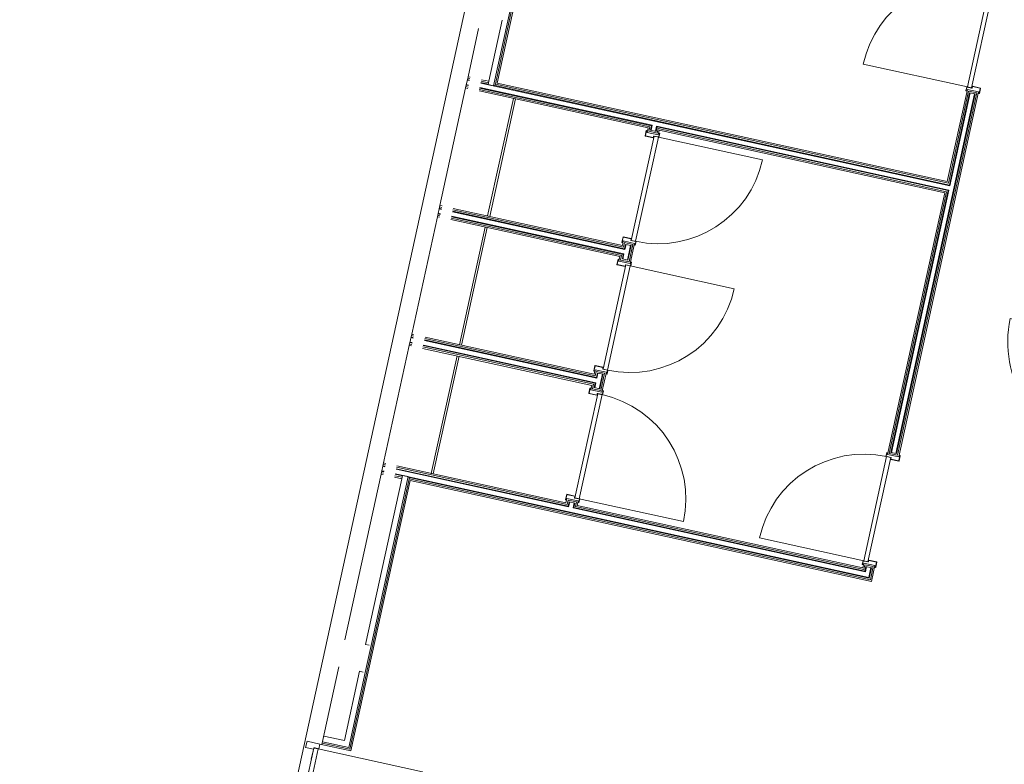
# Model space of a CAD drawing. Header units: metres. Extents: x 233012 to 233264, y 553571 to 554014.
# Tile 191 of 256: x 233182.64 to 233191.23, y 553829.54 to 553836.03. Entities that reach past the tile are written whole.
import ezdxf

# ---------------------------------------------------------------- set-up
doc = ezdxf.new("R2010")
doc.units = ezdxf.units.M
doc.linetypes.add('Dash', pattern=[0.00635, 0.003175, -0.003175])
for name, color, linetype, lineweight in [('A-NL20_wanden', 252, 'Continuous', 5), ('A-NL22_binnenwanden', 252, 'Continuous', 5), ('A-NL30_deursparing', 252, 'Continuous', 5), ('A-NL30_deurstijl', 252, 'Continuous', 5)]:
    doc.layers.add(name, color=color, linetype=linetype, lineweight=lineweight)

# ---------------------------------------------------------------- blocks, each defined once
blk = doc.blocks.new('NLRS_32_DO_WB_staal KMS1_krepel_mie - merk S_01 d100 _gen_bxh930x2315-6065587-01_Situatie')
at = {"layer": 'A-NL30_deursparing'}
for p, q in [((-0.4474, 0.055), (-0.4474, 0.985)), ((-0.4824, 0.05), (-0.4824, 0.058)), ((-0.4804, 0.05), (-0.4824, 0.05)), ((-0.4804, 0.06), (-0.4494, 0.06)), ((-0.4804, 0.056), (-0.4804, 0.05)), ((-0.4514, 0.058), (-0.4784, 0.058)), ((-0.4494, 0.017), (-0.4494, 0.056)), ((-0.4494, 0.017), (-0.4494, 0.05)), ((-0.4474, 0.058), (-0.4474, 0.017)), ((-0.4474, 0.017), (-0.4474, 0.055)), ((-0.4474, 0.055), (0.4826, 0.055)), ((0.4826, 0.017), (-0.4474, 0.017)), ((-0.4454, 0.015), (-0.4344, 0.015)), ((-0.4454, 0.015), (-0.4344, 0.015)), ((-0.4364, 0.013), (-0.4454, 0.013)), ((-0.4364, 0.013), (-0.4454, 0.013)), ((-0.4344, -0.056), (-0.4344, 0.011)), ((-0.4344, -0.056), (-0.4344, 0.011)), ((-0.4324, 0.013), (-0.4324, -0.058)), ((0.4676, -0.058), (0.4676, 0.013)), ((0.4696, 0.015), (0.4806, 0.015)), ((0.4696, 0.015), (0.4806, 0.015)), ((0.4696, 0.011), (0.4696, -0.056)), ((0.4696, 0.011), (0.4696, -0.056)), ((0.4806, 0.013), (0.4716, 0.013)), ((0.4806, 0.013), (0.4716, 0.013)), ((0.4826, 0.017), (0.4826, 0.058)), ((0.4826, 0.055), (0.4826, 0.017)), ((0.4846, 0.06), (0.5156, 0.06)), ((0.4846, 0.056), (0.4846, 0.017)), ((0.4846, 0.05), (0.4846, 0.017)), ((0.5136, 0.058), (0.4866, 0.058)), ((0.5156, 0.05), (0.5156, 0.056)), ((0.5176, 0.05), (0.5156, 0.05)), ((0.5176, 0.058), (0.5176, 0.05)), ((-0.4824, -0.058), (-0.4824, -0.05)), ((-0.4824, -0.05), (-0.4804, -0.05)), ((-0.4824, -0.058), (-0.4824, -0.05)), ((-0.4804, -0.05), (-0.4804, -0.056)), ((-0.4804, -0.05), (-0.4804, -0.056)), ((-0.4344, -0.06), (-0.4804, -0.06)), ((-0.4344, -0.06), (-0.4804, -0.06)), ((-0.4784, -0.058), (-0.4364, -0.058)), ((-0.4784, -0.058), (-0.4364, -0.058)), ((0.5156, -0.06), (0.4696, -0.06)), ((0.5156, -0.06), (0.4696, -0.06)), ((0.4716, -0.058), (0.5136, -0.058)), ((0.4716, -0.058), (0.5136, -0.058)), ((0.5156, -0.056), (0.5156, -0.05)), ((0.5156, -0.056), (0.5156, -0.05)), ((0.5156, -0.05), (0.5176, -0.05)), ((0.5176, -0.05), (0.5176, -0.058)), ((0.5176, -0.05), (0.5176, -0.058))]:
    blk.add_line(p, q, dxfattribs=at)
at = {"layer": 'A-NL30_deursparing', "flags": 128}
for points in [[(-0.4824, 0.058), (-0.4823, 0.0584), (-0.4822, 0.0589), (-0.482, 0.0592), (-0.4816, 0.0596), (-0.4813, 0.0598), (-0.4808, 0.0599), (-0.4804, 0.06)], [(-0.4784, 0.058), (-0.4788, 0.0579), (-0.4793, 0.0578), (-0.4796, 0.0576), (-0.48, 0.0572), (-0.4802, 0.0569), (-0.4803, 0.0564), (-0.4804, 0.056)], [(-0.4514, 0.058), (-0.451, 0.0579), (-0.4505, 0.0578), (-0.4502, 0.0576), (-0.4498, 0.0572), (-0.4496, 0.0569), (-0.4494, 0.0564), (-0.4494, 0.056)], [(-0.4494, 0.06), (-0.4489, 0.0599), (-0.4485, 0.0598), (-0.4481, 0.0596), (-0.4478, 0.0593), (-0.4476, 0.0589), (-0.4474, 0.0585), (-0.4474, 0.058)], [(-0.4454, 0.013), (-0.4463, 0.0131), (-0.4471, 0.0134), (-0.4479, 0.0139), (-0.4485, 0.0145), (-0.449, 0.0153), (-0.4493, 0.0161), (-0.4494, 0.017)], [(-0.4474, 0.017), (-0.4473, 0.0166), (-0.4472, 0.0161), (-0.447, 0.0158), (-0.4466, 0.0154), (-0.4463, 0.0152), (-0.4458, 0.0151), (-0.4454, 0.015)], [(-0.4344, 0.011), (-0.4344, 0.0114), (-0.4346, 0.0119), (-0.4348, 0.0122), (-0.4352, 0.0126), (-0.4355, 0.0128), (-0.436, 0.0129), (-0.4364, 0.013)], [(-0.4344, 0.015), (-0.434, 0.0149), (-0.4335, 0.0148), (-0.4332, 0.0146), (-0.4328, 0.0142), (-0.4326, 0.0139), (-0.4324, 0.0134), (-0.4324, 0.013)], [(0.4676, 0.013), (0.4677, 0.0134), (0.4678, 0.0139), (0.468, 0.0142), (0.4684, 0.0146), (0.4687, 0.0148), (0.4692, 0.0149), (0.4696, 0.015)], [(0.4716, 0.013), (0.4712, 0.0129), (0.4707, 0.0128), (0.4704, 0.0126), (0.47, 0.0122), (0.4698, 0.0119), (0.4697, 0.0114), (0.4696, 0.011)], [(0.4806, 0.015), (0.481, 0.0151), (0.4815, 0.0152), (0.4818, 0.0154), (0.4822, 0.0158), (0.4824, 0.0161), (0.4826, 0.0166), (0.4826, 0.017)], [(0.4846, 0.017), (0.4845, 0.0161), (0.4842, 0.0153), (0.4837, 0.0145), (0.4831, 0.0139), (0.4823, 0.0134), (0.4815, 0.0131), (0.4806, 0.013)], [(0.4826, 0.058), (0.4827, 0.0585), (0.4828, 0.0589), (0.483, 0.0593), (0.4834, 0.0596), (0.4837, 0.0598), (0.4842, 0.0599), (0.4846, 0.06)], [(0.4846, 0.056), (0.4847, 0.0564), (0.4848, 0.0569), (0.485, 0.0572), (0.4854, 0.0576), (0.4857, 0.0578), (0.4862, 0.0579), (0.4866, 0.058)], [(0.5156, 0.056), (0.5156, 0.0564), (0.5154, 0.0569), (0.5152, 0.0572), (0.5148, 0.0576), (0.5145, 0.0578), (0.514, 0.0579), (0.5136, 0.058)], [(0.5156, 0.06), (0.516, 0.0599), (0.5165, 0.0598), (0.5168, 0.0596), (0.5172, 0.0592), (0.5174, 0.0589), (0.5176, 0.0584), (0.5176, 0.058)], [(-0.4804, -0.06), (-0.4808, -0.0599), (-0.4813, -0.0598), (-0.4816, -0.0596), (-0.482, -0.0592), (-0.4822, -0.0589), (-0.4823, -0.0584), (-0.4824, -0.058)], [(-0.4804, -0.056), (-0.4803, -0.0564), (-0.4802, -0.0569), (-0.48, -0.0572), (-0.4796, -0.0576), (-0.4793, -0.0578), (-0.4788, -0.0579), (-0.4784, -0.058)], [(-0.4364, -0.058), (-0.436, -0.0579), (-0.4355, -0.0578), (-0.4352, -0.0576), (-0.4348, -0.0572), (-0.4346, -0.0569), (-0.4344, -0.0564), (-0.4344, -0.056)], [(-0.4324, -0.058), (-0.4324, -0.0584), (-0.4326, -0.0589), (-0.4328, -0.0592), (-0.4332, -0.0596), (-0.4335, -0.0598), (-0.434, -0.0599), (-0.4344, -0.06)], [(0.4696, -0.06), (0.4692, -0.0599), (0.4687, -0.0598), (0.4684, -0.0596), (0.468, -0.0592), (0.4678, -0.0589), (0.4677, -0.0584), (0.4676, -0.058)], [(0.4696, -0.056), (0.4697, -0.0564), (0.4698, -0.0569), (0.47, -0.0572), (0.4704, -0.0576), (0.4707, -0.0578), (0.4712, -0.0579), (0.4716, -0.058)], [(0.5136, -0.058), (0.514, -0.0579), (0.5145, -0.0578), (0.5148, -0.0576), (0.5152, -0.0572), (0.5154, -0.0569), (0.5156, -0.0564), (0.5156, -0.056)], [(0.5176, -0.058), (0.5176, -0.0584), (0.5174, -0.0589), (0.5172, -0.0592), (0.5168, -0.0596), (0.5165, -0.0598), (0.516, -0.0599), (0.5156, -0.06)]]:
    blk.add_lwpolyline(points, dxfattribs=at)
at = {"layer": 'A-NL30_deursparing'}
blk.add_arc((-0.4474, 0.055), 0.93, 0, 90, dxfattribs=at)
for centre, major_axis, start_param, end_param in [((-0.4454, 0.017), (-0.00153, 0.0037), 1.178098, 2.748894), ((-0.4454, 0.017), (0.0007, 0.00187), 1.930211, 3.501008), ((-0.4364, 0.011), (-0.00063, 0.0019), 4.390638, 5.961435), ((-0.4344, 0.013), (0.00173, 0.001), 5.757361, 7.328157), ((0.4696, 0.013), (0.00052, 0.00193), 0.264037, 1.834833), ((0.4716, 0.011), (-0.00166, 0.00112), 5.307534, 6.87833), ((0.4806, 0.017), (0.0019, 0.00063), 4.390638, 5.961435), ((0.4806, 0.017), (-0.00179, 0.00358), 2.677944, 4.248741), ((-0.4804, -0.058), (0.00191, 0.00058), 2.847591, 4.418388), ((-0.4784, -0.056), (0.00012, 0.002), 1.632974, 3.20377), ((-0.4364, -0.056), (0.00168, 0.00108), 4.140304, 5.449301), ((-0.4344, -0.058), (0.00168, 0.00108), 4.140305, 5.711101), ((0.4696, -0.058), (0.00162, 0.00117), 2.517069, 4.087865), ((0.4716, -0.056), (-0.00087, 0.0018), 1.379946, 2.688943), ((0.5136, -0.056), (-0.00067, 0.00188), 2.798727, 4.369524), ((0.5156, -0.058), (0.00077, 0.00185), 3.534292, 5.105088)]:
    blk.add_ellipse(centre, major_axis=major_axis, ratio=1, start_param=start_param, end_param=end_param, dxfattribs=at)
blk = doc.blocks.new('NLRS_32_DO_WB_staal KMS1_krepel_mie - merk S_01 d100 _gen_bxh930x2315-V554-01_Situatie')
at = {"layer": 'A-NL30_deursparing'}
for p, q in [((-0.4474, 0.055), (-0.4474, 0.985)), ((-0.4824, 0.05), (-0.4824, 0.058)), ((-0.4804, 0.05), (-0.4824, 0.05)), ((-0.4804, 0.06), (-0.4494, 0.06)), ((-0.4804, 0.056), (-0.4804, 0.05)), ((-0.4514, 0.058), (-0.4784, 0.058)), ((-0.4494, 0.017), (-0.4494, 0.056)), ((-0.4474, 0.058), (-0.4474, 0.017)), ((-0.4474, 0.017), (-0.4474, 0.055)), ((-0.4474, 0.055), (0.4826, 0.055)), ((0.4826, 0.017), (-0.4474, 0.017)), ((-0.4454, 0.015), (-0.4344, 0.015)), ((-0.4364, 0.013), (-0.4454, 0.013)), ((-0.4344, -0.056), (-0.4344, 0.011)), ((-0.4324, 0.013), (-0.4324, -0.058)), ((0.4676, -0.058), (0.4676, 0.013)), ((0.4696, 0.015), (0.4806, 0.015)), ((0.4696, 0.011), (0.4696, -0.056)), ((0.4806, 0.013), (0.4716, 0.013)), ((0.4826, 0.017), (0.4826, 0.058)), ((0.4826, 0.055), (0.4826, 0.017)), ((0.4846, 0.06), (0.5156, 0.06)), ((0.4846, 0.056), (0.4846, 0.017)), ((0.5136, 0.058), (0.4866, 0.058)), ((0.5156, 0.05), (0.5156, 0.056)), ((0.5176, 0.05), (0.5156, 0.05)), ((0.5176, 0.058), (0.5176, 0.05)), ((-0.4824, -0.05), (-0.4804, -0.05)), ((-0.4824, -0.058), (-0.4824, -0.05)), ((-0.4804, -0.05), (-0.4804, -0.056)), ((-0.4344, -0.06), (-0.4804, -0.06)), ((-0.4784, -0.058), (-0.4364, -0.058)), ((0.5156, -0.06), (0.4696, -0.06)), ((0.4716, -0.058), (0.5136, -0.058)), ((0.5156, -0.056), (0.5156, -0.05)), ((0.5156, -0.05), (0.5176, -0.05)), ((0.5176, -0.05), (0.5176, -0.058))]:
    blk.add_line(p, q, dxfattribs=at)
at = {"layer": 'A-NL30_deursparing', "flags": 128}
for points in [[(-0.4824, 0.058), (-0.4823, 0.0584), (-0.4822, 0.0589), (-0.482, 0.0592), (-0.4816, 0.0596), (-0.4813, 0.0598), (-0.4808, 0.0599), (-0.4804, 0.06)], [(-0.4784, 0.058), (-0.4788, 0.0579), (-0.4793, 0.0578), (-0.4796, 0.0576), (-0.48, 0.0572), (-0.4802, 0.0569), (-0.4803, 0.0564), (-0.4804, 0.056)], [(-0.4514, 0.058), (-0.451, 0.0579), (-0.4505, 0.0578), (-0.4502, 0.0576), (-0.4498, 0.0572), (-0.4496, 0.0569), (-0.4494, 0.0564), (-0.4494, 0.056)], [(-0.4494, 0.06), (-0.4489, 0.0599), (-0.4485, 0.0598), (-0.4481, 0.0596), (-0.4478, 0.0593), (-0.4476, 0.0589), (-0.4474, 0.0585), (-0.4474, 0.058)], [(-0.4454, 0.013), (-0.4463, 0.0131), (-0.4471, 0.0134), (-0.4479, 0.0139), (-0.4485, 0.0145), (-0.449, 0.0153), (-0.4493, 0.0161), (-0.4494, 0.017)], [(-0.4474, 0.017), (-0.4473, 0.0166), (-0.4472, 0.0161), (-0.447, 0.0158), (-0.4466, 0.0154), (-0.4463, 0.0152), (-0.4458, 0.0151), (-0.4454, 0.015)], [(-0.4344, 0.011), (-0.4344, 0.0114), (-0.4346, 0.0119), (-0.4348, 0.0122), (-0.4352, 0.0126), (-0.4355, 0.0128), (-0.436, 0.0129), (-0.4364, 0.013)], [(-0.4344, 0.015), (-0.434, 0.0149), (-0.4335, 0.0148), (-0.4332, 0.0146), (-0.4328, 0.0142), (-0.4326, 0.0139), (-0.4324, 0.0134), (-0.4324, 0.013)], [(0.4676, 0.013), (0.4677, 0.0134), (0.4678, 0.0139), (0.468, 0.0142), (0.4684, 0.0146), (0.4687, 0.0148), (0.4692, 0.0149), (0.4696, 0.015)], [(0.4716, 0.013), (0.4712, 0.0129), (0.4707, 0.0128), (0.4704, 0.0126), (0.47, 0.0122), (0.4698, 0.0119), (0.4697, 0.0114), (0.4696, 0.011)], [(0.4806, 0.015), (0.481, 0.0151), (0.4815, 0.0152), (0.4818, 0.0154), (0.4822, 0.0158), (0.4824, 0.0161), (0.4826, 0.0166), (0.4826, 0.017)], [(0.4846, 0.017), (0.4845, 0.0161), (0.4842, 0.0153), (0.4837, 0.0145), (0.4831, 0.0139), (0.4823, 0.0134), (0.4815, 0.0131), (0.4806, 0.013)], [(0.4826, 0.058), (0.4827, 0.0585), (0.4828, 0.0589), (0.483, 0.0593), (0.4834, 0.0596), (0.4837, 0.0598), (0.4842, 0.0599), (0.4846, 0.06)], [(0.4846, 0.056), (0.4847, 0.0564), (0.4848, 0.0569), (0.485, 0.0572), (0.4854, 0.0576), (0.4857, 0.0578), (0.4862, 0.0579), (0.4866, 0.058)], [(0.5156, 0.056), (0.5156, 0.0564), (0.5154, 0.0569), (0.5152, 0.0572), (0.5148, 0.0576), (0.5145, 0.0578), (0.514, 0.0579), (0.5136, 0.058)], [(0.5156, 0.06), (0.516, 0.0599), (0.5165, 0.0598), (0.5168, 0.0596), (0.5172, 0.0592), (0.5174, 0.0589), (0.5176, 0.0584), (0.5176, 0.058)], [(-0.4804, -0.06), (-0.4808, -0.0599), (-0.4813, -0.0598), (-0.4816, -0.0596), (-0.482, -0.0592), (-0.4822, -0.0589), (-0.4823, -0.0584), (-0.4824, -0.058)], [(-0.4804, -0.056), (-0.4803, -0.0564), (-0.4802, -0.0569), (-0.48, -0.0572), (-0.4796, -0.0576), (-0.4793, -0.0578), (-0.4788, -0.0579), (-0.4784, -0.058)], [(-0.4364, -0.058), (-0.436, -0.0579), (-0.4355, -0.0578), (-0.4352, -0.0576), (-0.4348, -0.0572), (-0.4346, -0.0569), (-0.4344, -0.0564), (-0.4344, -0.056)], [(-0.4324, -0.058), (-0.4324, -0.0584), (-0.4326, -0.0589), (-0.4328, -0.0592), (-0.4332, -0.0596), (-0.4335, -0.0598), (-0.434, -0.0599), (-0.4344, -0.06)], [(0.4696, -0.06), (0.4692, -0.0599), (0.4687, -0.0598), (0.4684, -0.0596), (0.468, -0.0592), (0.4678, -0.0589), (0.4677, -0.0584), (0.4676, -0.058)], [(0.4696, -0.056), (0.4697, -0.0564), (0.4698, -0.0569), (0.47, -0.0572), (0.4704, -0.0576), (0.4707, -0.0578), (0.4712, -0.0579), (0.4716, -0.058)], [(0.5136, -0.058), (0.514, -0.0579), (0.5145, -0.0578), (0.5148, -0.0576), (0.5152, -0.0572), (0.5154, -0.0569), (0.5156, -0.0564), (0.5156, -0.056)], [(0.5176, -0.058), (0.5176, -0.0584), (0.5174, -0.0589), (0.5172, -0.0592), (0.5168, -0.0596), (0.5165, -0.0598), (0.516, -0.0599), (0.5156, -0.06)]]:
    blk.add_lwpolyline(points, dxfattribs=at)
at = {"layer": 'A-NL30_deursparing'}
blk.add_arc((-0.4474, 0.055), 0.93, 0, 90, dxfattribs=at)
blk = doc.blocks.new('NLRS_32_DO_WB_staal KMS1_krepel_mie - merk S_01 d100 _gen_bxh930x2315-6065583-01_Situatie')
at = {"layer": 'A-NL30_deursparing'}
for p, q in [((-0.4824, 0.05), (-0.4824, 0.058)), ((-0.4804, 0.05), (-0.4824, 0.05)), ((-0.4804, 0.06), (-0.4344, 0.06)), ((-0.4804, 0.056), (-0.4804, 0.05)), ((-0.4364, 0.058), (-0.4784, 0.058)), ((-0.4344, -0.011), (-0.4344, 0.056)), ((-0.4344, -0.011), (-0.4344, 0.05)), ((-0.4324, 0.058), (-0.4324, -0.013)), ((0.4676, -0.013), (0.4676, 0.058)), ((0.4696, 0.06), (0.5156, 0.06)), ((0.4696, 0.056), (0.4696, -0.011)), ((0.4696, 0.05), (0.4696, -0.011)), ((0.5136, 0.058), (0.4716, 0.058)), ((0.5156, 0.05), (0.5156, 0.056)), ((0.5176, 0.05), (0.5156, 0.05)), ((0.5176, 0.058), (0.5176, 0.05)), ((-0.4824, -0.058), (-0.4824, -0.05)), ((-0.4824, -0.05), (-0.4804, -0.05)), ((-0.4804, -0.05), (-0.4804, -0.056)), ((-0.4494, -0.06), (-0.4804, -0.06)), ((-0.4784, -0.058), (-0.4514, -0.058)), ((-0.4494, -0.05), (-0.4494, -0.017)), ((-0.4494, -0.056), (-0.4494, -0.017)), ((0.4826, -0.017), (-0.4474, -0.017)), ((-0.4474, -0.017), (-0.4474, -0.055)), ((-0.4474, -0.017), (-0.4474, -0.058)), ((-0.4474, -0.055), (-0.4474, -0.985)), ((-0.4474, -0.055), (0.4826, -0.055)), ((-0.4454, -0.013), (-0.4364, -0.013)), ((-0.4454, -0.013), (-0.4364, -0.013)), ((-0.4344, -0.015), (-0.4454, -0.015)), ((-0.4344, -0.015), (-0.4454, -0.015)), ((0.4806, -0.015), (0.4696, -0.015)), ((0.4806, -0.015), (0.4696, -0.015)), ((0.4716, -0.013), (0.4806, -0.013)), ((0.4716, -0.013), (0.4806, -0.013)), ((0.4826, -0.055), (0.4826, -0.017)), ((0.4826, -0.058), (0.4826, -0.017)), ((0.4846, -0.017), (0.4846, -0.05)), ((0.4846, -0.017), (0.4846, -0.056)), ((0.5156, -0.06), (0.4846, -0.06)), ((0.4866, -0.058), (0.5136, -0.058)), ((0.5156, -0.05), (0.5176, -0.05)), ((0.5156, -0.056), (0.5156, -0.05)), ((0.5176, -0.05), (0.5176, -0.058))]:
    blk.add_line(p, q, dxfattribs=at)
at = {"layer": 'A-NL30_deursparing', "flags": 128}
for points in [[(-0.4824, 0.058), (-0.4823, 0.0584), (-0.4822, 0.0589), (-0.482, 0.0592), (-0.4816, 0.0596), (-0.4813, 0.0598), (-0.4808, 0.0599), (-0.4804, 0.06)], [(-0.4784, 0.058), (-0.4788, 0.0579), (-0.4793, 0.0578), (-0.4796, 0.0576), (-0.48, 0.0572), (-0.4802, 0.0569), (-0.4803, 0.0564), (-0.4804, 0.056)], [(-0.4344, 0.056), (-0.4344, 0.0564), (-0.4346, 0.0569), (-0.4348, 0.0572), (-0.4352, 0.0576), (-0.4355, 0.0578), (-0.436, 0.0579), (-0.4364, 0.058)], [(-0.4344, 0.06), (-0.434, 0.0599), (-0.4335, 0.0598), (-0.4332, 0.0596), (-0.4328, 0.0592), (-0.4326, 0.0589), (-0.4324, 0.0584), (-0.4324, 0.058)], [(0.4676, 0.058), (0.4677, 0.0584), (0.4678, 0.0589), (0.468, 0.0592), (0.4684, 0.0596), (0.4687, 0.0598), (0.4692, 0.0599), (0.4696, 0.06)], [(0.4716, 0.058), (0.4712, 0.0579), (0.4707, 0.0578), (0.4704, 0.0576), (0.47, 0.0572), (0.4698, 0.0569), (0.4697, 0.0564), (0.4696, 0.056)], [(0.5156, 0.056), (0.5156, 0.0564), (0.5154, 0.0569), (0.5152, 0.0572), (0.5148, 0.0576), (0.5145, 0.0578), (0.514, 0.0579), (0.5136, 0.058)], [(0.5156, 0.06), (0.516, 0.0599), (0.5165, 0.0598), (0.5168, 0.0596), (0.5172, 0.0592), (0.5174, 0.0589), (0.5176, 0.0584), (0.5176, 0.058)], [(-0.4804, -0.06), (-0.4808, -0.06), (-0.4813, -0.0598), (-0.4816, -0.0596), (-0.482, -0.0592), (-0.4822, -0.0589), (-0.4823, -0.0584), (-0.4824, -0.058)], [(-0.4804, -0.056), (-0.4803, -0.0564), (-0.4802, -0.0569), (-0.48, -0.0572), (-0.4796, -0.0576), (-0.4793, -0.0578), (-0.4788, -0.0579), (-0.4784, -0.058)], [(-0.4494, -0.056), (-0.4494, -0.0564), (-0.4496, -0.0569), (-0.4498, -0.0572), (-0.4502, -0.0576), (-0.4505, -0.0578), (-0.451, -0.0579), (-0.4514, -0.058)], [(-0.4494, -0.017), (-0.4493, -0.0161), (-0.449, -0.0153), (-0.4485, -0.0145), (-0.4479, -0.0139), (-0.4471, -0.0134), (-0.4463, -0.0131), (-0.4454, -0.013)], [(-0.4474, -0.058), (-0.4474, -0.0585), (-0.4476, -0.0589), (-0.4478, -0.0593), (-0.4481, -0.0596), (-0.4485, -0.0598), (-0.4489, -0.06), (-0.4494, -0.06)], [(-0.4454, -0.015), (-0.4458, -0.0151), (-0.4463, -0.0152), (-0.4466, -0.0154), (-0.447, -0.0158), (-0.4472, -0.0161), (-0.4473, -0.0166), (-0.4474, -0.017)], [(-0.4364, -0.013), (-0.436, -0.0129), (-0.4355, -0.0128), (-0.4352, -0.0126), (-0.4348, -0.0122), (-0.4346, -0.0119), (-0.4344, -0.0114), (-0.4344, -0.011)], [(-0.4324, -0.013), (-0.4324, -0.0134), (-0.4326, -0.0139), (-0.4328, -0.0142), (-0.4332, -0.0146), (-0.4335, -0.0148), (-0.434, -0.0149), (-0.4344, -0.015)], [(0.4696, -0.015), (0.4692, -0.0149), (0.4687, -0.0148), (0.4684, -0.0146), (0.468, -0.0142), (0.4678, -0.0139), (0.4677, -0.0134), (0.4676, -0.013)], [(0.4696, -0.011), (0.4697, -0.0114), (0.4698, -0.0119), (0.47, -0.0122), (0.4704, -0.0126), (0.4707, -0.0128), (0.4712, -0.0129), (0.4716, -0.013)], [(0.4806, -0.013), (0.4815, -0.0131), (0.4823, -0.0134), (0.4831, -0.0139), (0.4837, -0.0145), (0.4842, -0.0153), (0.4845, -0.0161), (0.4846, -0.017)], [(0.4826, -0.017), (0.4826, -0.0166), (0.4824, -0.0161), (0.4822, -0.0158), (0.4818, -0.0154), (0.4815, -0.0152), (0.481, -0.0151), (0.4806, -0.015)], [(0.4846, -0.06), (0.4842, -0.06), (0.4837, -0.0598), (0.4834, -0.0596), (0.483, -0.0593), (0.4828, -0.0589), (0.4827, -0.0585), (0.4826, -0.058)], [(0.4866, -0.058), (0.4862, -0.0579), (0.4857, -0.0578), (0.4854, -0.0576), (0.485, -0.0572), (0.4848, -0.0569), (0.4847, -0.0564), (0.4846, -0.056)], [(0.5136, -0.058), (0.514, -0.0579), (0.5145, -0.0578), (0.5148, -0.0576), (0.5152, -0.0572), (0.5154, -0.0569), (0.5156, -0.0564), (0.5156, -0.056)], [(0.5176, -0.058), (0.5176, -0.0584), (0.5174, -0.0589), (0.5172, -0.0592), (0.5168, -0.0596), (0.5165, -0.0598), (0.516, -0.06), (0.5156, -0.06)]]:
    blk.add_lwpolyline(points, dxfattribs=at)
at = {"layer": 'A-NL30_deursparing'}
blk.add_arc((-0.4474, -0.055), 0.93, 270, 360, dxfattribs=at)
for centre, major_axis, start_param, end_param in [((-0.4454, -0.017), (-0.00302, 0.00262), 5.426839, 6.997635), ((-0.4454, -0.017), (0.00077, 0.00185), 0.392699, 1.963495), ((-0.4364, -0.011), (0.00178, 0.00092), 4.237115, 5.807912), ((-0.4344, -0.013), (0.00189, 0.00065), 4.381868, 5.952664), ((0.4696, -0.013), (0.00178, 0.00092), 2.666319, 4.237115), ((0.4716, -0.011), (-0.00191, 0.00058), 0.294001, 1.864798), ((0.4806, -0.017), (-0.00179, 0.00358), 4.248741, 5.819537), ((0.4806, -0.017), (0.00191, 0.00058), 5.989184, 7.55998)]:
    blk.add_ellipse(centre, major_axis=major_axis, ratio=1, start_param=start_param, end_param=end_param, dxfattribs=at)
blk = doc.blocks.new('NLRS_32_DO_WB_staal KMS1_krepel_mie - merk S_01 d100 _gen_bxh930x2315-V557-01_Situatie')
at = {"layer": 'A-NL30_deursparing'}
for p, q in [((-0.4474, 0.055), (-0.4474, 0.985)), ((-0.4824, 0.05), (-0.4824, 0.058)), ((-0.4824, 0.05), (-0.4824, 0.058)), ((-0.4804, 0.05), (-0.4824, 0.05)), ((-0.4804, 0.06), (-0.4494, 0.06)), ((-0.4804, 0.06), (-0.4494, 0.06)), ((-0.4804, 0.056), (-0.4804, 0.05)), ((-0.4804, 0.056), (-0.4804, 0.05)), ((-0.4514, 0.058), (-0.4784, 0.058)), ((-0.4514, 0.058), (-0.4784, 0.058)), ((-0.4494, 0.017), (-0.4494, 0.056)), ((-0.4494, 0.017), (-0.4494, 0.056)), ((-0.4474, 0.058), (-0.4474, 0.017)), ((-0.4474, 0.017), (-0.4474, 0.055)), ((-0.4474, 0.055), (0.4826, 0.055)), ((0.4826, 0.017), (-0.4474, 0.017)), ((-0.4454, 0.015), (-0.4344, 0.015)), ((-0.4454, 0.015), (-0.4344, 0.015)), ((-0.4364, 0.013), (-0.4454, 0.013)), ((-0.4364, 0.013), (-0.4454, 0.013)), ((-0.4344, -0.056), (-0.4344, 0.011)), ((-0.4344, -0.056), (-0.4344, 0.011)), ((-0.4324, 0.013), (-0.4324, -0.058)), ((0.4676, -0.058), (0.4676, 0.013)), ((0.4696, 0.015), (0.4806, 0.015)), ((0.4696, 0.015), (0.4806, 0.015)), ((0.4696, 0.011), (0.4696, -0.056)), ((0.4696, 0.011), (0.4696, -0.056)), ((0.4806, 0.013), (0.4716, 0.013)), ((0.4806, 0.013), (0.4716, 0.013)), ((0.4826, 0.017), (0.4826, 0.058)), ((0.4826, 0.055), (0.4826, 0.017)), ((0.4846, 0.06), (0.5156, 0.06)), ((0.4846, 0.06), (0.5156, 0.06)), ((0.4846, 0.056), (0.4846, 0.017)), ((0.4846, 0.056), (0.4846, 0.017)), ((0.5136, 0.058), (0.4866, 0.058)), ((0.5136, 0.058), (0.4866, 0.058)), ((0.5156, 0.05), (0.5156, 0.056)), ((0.5156, 0.05), (0.5156, 0.056)), ((0.5176, 0.05), (0.5156, 0.05)), ((0.5176, 0.058), (0.5176, 0.05)), ((0.5176, 0.058), (0.5176, 0.05)), ((-0.4824, -0.058), (-0.4824, -0.05)), ((-0.4824, -0.05), (-0.4804, -0.05)), ((-0.4824, -0.058), (-0.4824, -0.05)), ((-0.4804, -0.05), (-0.4804, -0.056)), ((-0.4804, -0.05), (-0.4804, -0.056)), ((-0.4344, -0.06), (-0.4804, -0.06)), ((-0.4344, -0.06), (-0.4804, -0.06)), ((-0.4784, -0.058), (-0.4364, -0.058)), ((-0.4784, -0.058), (-0.4364, -0.058)), ((0.5156, -0.06), (0.4696, -0.06)), ((0.5156, -0.06), (0.4696, -0.06)), ((0.4716, -0.058), (0.5136, -0.058)), ((0.4716, -0.058), (0.5136, -0.058)), ((0.5156, -0.056), (0.5156, -0.05)), ((0.5156, -0.056), (0.5156, -0.05)), ((0.5156, -0.05), (0.5176, -0.05)), ((0.5176, -0.05), (0.5176, -0.058)), ((0.5176, -0.05), (0.5176, -0.058))]:
    blk.add_line(p, q, dxfattribs=at)
at = {"layer": 'A-NL30_deursparing', "flags": 128}
for points in [[(-0.4824, 0.058), (-0.4823, 0.0584), (-0.4822, 0.0589), (-0.482, 0.0592), (-0.4816, 0.0596), (-0.4813, 0.0598), (-0.4808, 0.0599), (-0.4804, 0.06)], [(-0.4784, 0.058), (-0.4788, 0.0579), (-0.4793, 0.0578), (-0.4796, 0.0576), (-0.48, 0.0572), (-0.4802, 0.0569), (-0.4803, 0.0564), (-0.4804, 0.056)], [(-0.4514, 0.058), (-0.451, 0.0579), (-0.4505, 0.0578), (-0.4502, 0.0576), (-0.4498, 0.0572), (-0.4496, 0.0569), (-0.4494, 0.0564), (-0.4494, 0.056)], [(-0.4494, 0.06), (-0.4489, 0.0599), (-0.4485, 0.0598), (-0.4481, 0.0596), (-0.4478, 0.0593), (-0.4476, 0.0589), (-0.4474, 0.0585), (-0.4474, 0.058)], [(-0.4454, 0.013), (-0.4463, 0.0131), (-0.4471, 0.0134), (-0.4479, 0.0139), (-0.4485, 0.0145), (-0.449, 0.0153), (-0.4493, 0.0161), (-0.4494, 0.017)], [(-0.4474, 0.017), (-0.4473, 0.0166), (-0.4472, 0.0161), (-0.447, 0.0158), (-0.4466, 0.0154), (-0.4463, 0.0152), (-0.4458, 0.0151), (-0.4454, 0.015)], [(-0.4344, 0.011), (-0.4344, 0.0114), (-0.4346, 0.0119), (-0.4348, 0.0122), (-0.4352, 0.0126), (-0.4355, 0.0128), (-0.436, 0.0129), (-0.4364, 0.013)], [(-0.4344, 0.015), (-0.434, 0.0149), (-0.4335, 0.0148), (-0.4332, 0.0146), (-0.4328, 0.0142), (-0.4326, 0.0139), (-0.4324, 0.0134), (-0.4324, 0.013)], [(0.4676, 0.013), (0.4677, 0.0134), (0.4678, 0.0139), (0.468, 0.0142), (0.4684, 0.0146), (0.4687, 0.0148), (0.4692, 0.0149), (0.4696, 0.015)], [(0.4716, 0.013), (0.4712, 0.0129), (0.4707, 0.0128), (0.4704, 0.0126), (0.47, 0.0122), (0.4698, 0.0119), (0.4697, 0.0114), (0.4696, 0.011)], [(0.4806, 0.015), (0.481, 0.0151), (0.4815, 0.0152), (0.4818, 0.0154), (0.4822, 0.0158), (0.4824, 0.0161), (0.4826, 0.0166), (0.4826, 0.017)], [(0.4846, 0.017), (0.4845, 0.0161), (0.4842, 0.0153), (0.4837, 0.0145), (0.4831, 0.0139), (0.4823, 0.0134), (0.4815, 0.0131), (0.4806, 0.013)], [(0.4826, 0.058), (0.4827, 0.0585), (0.4828, 0.0589), (0.483, 0.0593), (0.4834, 0.0596), (0.4837, 0.0598), (0.4842, 0.0599), (0.4846, 0.06)], [(0.4846, 0.056), (0.4847, 0.0564), (0.4848, 0.0569), (0.485, 0.0572), (0.4854, 0.0576), (0.4857, 0.0578), (0.4862, 0.0579), (0.4866, 0.058)], [(0.5156, 0.056), (0.5156, 0.0564), (0.5154, 0.0569), (0.5152, 0.0572), (0.5148, 0.0576), (0.5145, 0.0578), (0.514, 0.0579), (0.5136, 0.058)], [(0.5156, 0.06), (0.516, 0.0599), (0.5165, 0.0598), (0.5168, 0.0596), (0.5172, 0.0592), (0.5174, 0.0589), (0.5176, 0.0584), (0.5176, 0.058)], [(-0.4804, -0.06), (-0.4808, -0.0599), (-0.4813, -0.0598), (-0.4816, -0.0596), (-0.482, -0.0592), (-0.4822, -0.0589), (-0.4823, -0.0584), (-0.4824, -0.058)], [(-0.4804, -0.056), (-0.4803, -0.0564), (-0.4802, -0.0569), (-0.48, -0.0572), (-0.4796, -0.0576), (-0.4793, -0.0578), (-0.4788, -0.0579), (-0.4784, -0.058)], [(-0.4364, -0.058), (-0.436, -0.0579), (-0.4355, -0.0578), (-0.4352, -0.0576), (-0.4348, -0.0572), (-0.4346, -0.0569), (-0.4344, -0.0564), (-0.4344, -0.056)], [(-0.4324, -0.058), (-0.4324, -0.0584), (-0.4326, -0.0589), (-0.4328, -0.0592), (-0.4332, -0.0596), (-0.4335, -0.0598), (-0.434, -0.0599), (-0.4344, -0.06)], [(0.4696, -0.06), (0.4692, -0.0599), (0.4687, -0.0598), (0.4684, -0.0596), (0.468, -0.0592), (0.4678, -0.0589), (0.4677, -0.0584), (0.4676, -0.058)], [(0.4696, -0.056), (0.4697, -0.0564), (0.4698, -0.0569), (0.47, -0.0572), (0.4704, -0.0576), (0.4707, -0.0578), (0.4712, -0.0579), (0.4716, -0.058)], [(0.5136, -0.058), (0.514, -0.0579), (0.5145, -0.0578), (0.5148, -0.0576), (0.5152, -0.0572), (0.5154, -0.0569), (0.5156, -0.0564), (0.5156, -0.056)], [(0.5176, -0.058), (0.5176, -0.0584), (0.5174, -0.0589), (0.5172, -0.0592), (0.5168, -0.0596), (0.5165, -0.0598), (0.516, -0.0599), (0.5156, -0.06)]]:
    blk.add_lwpolyline(points, dxfattribs=at)
at = {"layer": 'A-NL30_deursparing'}
blk.add_arc((-0.4474, 0.055), 0.93, 0, 90, dxfattribs=at)
for centre, major_axis, start_param, end_param in [((-0.4804, 0.058), (0.0019, 0.00063), 1.249046, 2.819842), ((-0.4784, 0.056), (-0.00046, 0.00195), 6.051362, 7.622158), ((-0.4514, 0.056), (0.00096, 0.00175), 5.214423, 6.785219), ((-0.4494, 0.058), (0.00169, 0.00105), 5.729611, 7.300407), ((-0.4454, 0.017), (-0.00153, 0.0037), 1.178098, 2.748894), ((-0.4454, 0.017), (0.0007, 0.00187), 1.930211, 3.501008), ((-0.4364, 0.011), (-0.00063, 0.0019), 4.390638, 5.961435), ((-0.4344, 0.013), (0.00173, 0.001), 5.757361, 7.328157), ((0.4696, 0.013), (0.00052, 0.00193), 0.264037, 1.834833), ((0.4716, 0.011), (-0.00166, 0.00112), 5.307534, 6.87833), ((0.4806, 0.017), (0.0019, 0.00063), 4.390638, 5.961435), ((0.4806, 0.017), (-0.00179, 0.00358), 2.677944, 4.248741), ((0.4846, 0.058), (0.00184, 0.00076), 1.178097, 2.748894), ((0.4866, 0.056), (0.00052, 0.00193), 0.264037, 1.834834), ((0.5136, 0.056), (-0.0017, 0.00105), 3.695166, 5.265962), ((0.5156, 0.058), (0.00116, 0.00163), 5.330419, 6.901215), ((-0.4804, -0.058), (0.00191, 0.00058), 2.847591, 4.418388), ((-0.4784, -0.056), (0.00012, 0.002), 1.632974, 3.20377), ((-0.4364, -0.056), (0.00168, 0.00108), 4.140304, 5.449301), ((-0.4344, -0.058), (0.00168, 0.00108), 4.140305, 5.711101), ((0.4696, -0.058), (0.00162, 0.00117), 2.517069, 4.087865), ((0.4716, -0.056), (-0.00087, 0.0018), 1.379946, 2.688943), ((0.5136, -0.056), (-0.00067, 0.00188), 2.798727, 4.369524), ((0.5156, -0.058), (0.00077, 0.00185), 3.534292, 5.105088)]:
    blk.add_ellipse(centre, major_axis=major_axis, ratio=1, start_param=start_param, end_param=end_param, dxfattribs=at)
blk = doc.blocks.new('NLRS_32_DO_WB_binnendeurkozijn_gen_mie - H_02 67x115 dubbele deur 930-5257516-01_Situatie')
at = {"layer": 'A-NL30_deurstijl'}
for p, q in [((-0.944, 0.0575), (-0.985, 0.0575)), ((-0.985, 0.0575), (-0.985, -0.0575)), ((-0.944, 0.0125), (-0.944, 0.0575)), ((-0.929, -0.0575), (-0.929, 0.0125)), ((0.929, -0.0575), (0.929, 0.0125)), ((0.944, 0.0125), (0.944, 0.0575)), ((0.944, 0.0575), (0.985, 0.0575)), ((0.985, 0.0575), (0.985, -0.0575)), ((-0.985, -0.0575), (-0.929, -0.0575)), ((0.985, -0.0575), (0.929, -0.0575))]:
    blk.add_line(p, q, dxfattribs=at)
blk = doc.blocks.new('NLRS_32_DO_WB_enkel deur_gen_mie - stomp 930x2315 links draaiend-V569-01_Situatie')
at = {"layer": 'A-NL30_deursparing'}
for p, q in [((-0.465, 0.04), (-0.465, 0.97)), ((0.304, 0.085), (0.307, 0.098)), ((0.307, 0.098), (0.4023, 0.098)), ((0.4023, 0.098), (0.4228, 0.0884)), ((0.4228, 0.0884), (0.425, 0.045)), ((-0.465, 0.04), (0.4309, 0.04)), ((-0.465, 0.04), (0.465, 0.04)), ((-0.465, 0), (-0.465, 0.04)), ((0.465, 0), (-0.465, 0)), ((0.4017, 0.085), (0.304, 0.085)), ((0.4335, 0.045), (0.3965, 0.045)), ((0.3965, 0.045), (0.3965, 0.04)), ((0.3965, 0), (0.3965, -0.005)), ((0.4017, 0.085), (0.4037, 0.0846)), ((0.405, 0.045), (0.4067, 0.0797)), ((0.4335, 0.04), (0.4335, 0.045)), ((0.4335, -0.005), (0.4335, 0)), ((0.465, 0.04), (0.465, 0)), ((0.307, -0.058), (0.304, -0.045)), ((0.304, -0.045), (0.4017, -0.045)), ((0.4023, -0.058), (0.307, -0.058)), ((0.3965, -0.005), (0.4335, -0.005)), ((0.4037, -0.0446), (0.4017, -0.045)), ((0.4228, -0.0484), (0.4023, -0.058)), ((0.4067, -0.0397), (0.405, -0.005)), ((0.425, -0.005), (0.4228, -0.0484))]:
    blk.add_line(p, q, dxfattribs=at)
at = {"layer": 'A-NL30_deursparing', "linetype": 'Dash'}
blk.add_line((-0.465, 0), (0.4309, 0), dxfattribs=at)
at = {"layer": 'A-NL30_deursparing', "flags": 128}
for points in [[(0.4067, 0.0797), (0.4064, 0.0817), (0.4054, 0.0834), (0.4037, 0.0846), (0.4017, 0.085)], [(0.4054, 0.0834), (0.4064, 0.0817), (0.4067, 0.0797)], [(0.4017, -0.045), (0.4037, -0.0446), (0.4054, -0.0434), (0.4064, -0.0417), (0.4067, -0.0397)], [(0.4067, -0.0397), (0.4064, -0.0417), (0.4054, -0.0434)]]:
    blk.add_lwpolyline(points, dxfattribs=at)
at = {"layer": 'A-NL30_deursparing'}
blk.add_arc((-0.465, 0.04), 0.93, 360, 90, dxfattribs=at)
blk = doc.blocks.new('NLRS_32_DO_glazen deur_gen_mie - enkele deur_gen-5565233-01_Situatie')
at = {"layer": 'A-NL30_deursparing'}
blk.add_hatch(color=256, dxfattribs=at).paths.add_polyline_path([(-0.475, 0.0075), (-0.475, -0.0075), (0.475, -0.0075), (0.475, 0.0075), (-0.405, 0.0075)])
for p, q in [((-0.405, 0.0125), (-0.475, 0.0125)), ((-0.475, 0.0125), (-0.475, 0.0075)), ((-0.475, 0.0075), (-0.405, 0.0075)), ((-0.475, -0.0075), (-0.475, 0.0075)), ((-0.405, 0.0075), (-0.405, 0.0125)), ((-0.405, 0.0075), (0.475, 0.0075)), ((0.324, 0.0525), (0.327, 0.0655)), ((0.4217, 0.0525), (0.324, 0.0525)), ((0.327, 0.0655), (0.4223, 0.0655)), ((0.4535, 0.0125), (0.4165, 0.0125)), ((0.4165, 0.0125), (0.4165, 0.0075)), ((0.4217, 0.0525), (0.4237, 0.0521)), ((0.4223, 0.0655), (0.4428, 0.0559)), ((0.425, 0.0125), (0.4267, 0.0472)), ((0.4428, 0.0559), (0.445, 0.0125)), ((0.4535, 0.0075), (0.4535, 0.0125)), ((0.475, 0.0075), (0.475, -0.0075)), ((-0.475, -0.0075), (-0.475, -0.0125)), ((-0.405, -0.0075), (-0.475, -0.0075)), ((-0.475, -0.0075), (-0.475, -0.9575)), ((-0.475, -0.0075), (0.475, -0.0075)), ((-0.475, -0.0125), (-0.405, -0.0125)), ((-0.405, -0.0125), (-0.405, -0.0075)), ((0.475, -0.0075), (-0.405, -0.0075)), ((0.327, -0.0655), (0.324, -0.0525)), ((0.324, -0.0525), (0.4217, -0.0525)), ((0.4223, -0.0655), (0.327, -0.0655)), ((0.4165, -0.0075), (0.4165, -0.0125)), ((0.4165, -0.0125), (0.4535, -0.0125)), ((0.4237, -0.0521), (0.4217, -0.0525)), ((0.4428, -0.0559), (0.4223, -0.0655)), ((0.4267, -0.0472), (0.425, -0.0125)), ((0.445, -0.0125), (0.4428, -0.0559)), ((0.4535, -0.0125), (0.4535, -0.0075))]:
    blk.add_line(p, q, dxfattribs=at)
at = {"layer": 'A-NL30_deursparing', "linetype": 'Dash'}
blk.add_line((-0.475, 0.0075), (0.475, 0.0075), dxfattribs=at)
at = {"layer": 'A-NL30_deursparing', "flags": 128}
for points in [[(0.4267, 0.0472), (0.4264, 0.0492), (0.4254, 0.0509), (0.4237, 0.0521), (0.4217, 0.0525)], [(0.4254, 0.0509), (0.4264, 0.0492), (0.4267, 0.0472)], [(0.4217, -0.0525), (0.4237, -0.0521), (0.4254, -0.0509), (0.4264, -0.0492), (0.4267, -0.0472)], [(0.4267, -0.0472), (0.4264, -0.0492), (0.4254, -0.0509)]]:
    blk.add_lwpolyline(points, dxfattribs=at)
at = {"layer": 'A-NL30_deursparing'}
blk.add_arc((-0.475, -0.0075), 0.95, 270, 360, dxfattribs=at)

msp = doc.modelspace()

# ---------------------------------------------------------------- linework, layer by layer
at = {"layer": 'A-NL20_wanden'}
for p, q in [((233189.1518, 553846.3204), (233186.7747, 553835.4574)), ((233189.1629, 553846.3128), (233186.7879, 553835.4596)), ((233186.5515, 553835.537), (233186.5301, 553835.4393)), ((233186.5523, 553835.4472), (233186.5328, 553835.4515)), ((233186.555, 553835.4594), (233186.5355, 553835.4637)), ((233186.5561, 553835.4643), (233186.5365, 553835.4686)), ((233186.5646, 553835.5034), (233186.5451, 553835.5077)), ((233186.5657, 553835.5083), (233186.5462, 553835.5126)), ((233186.5684, 553835.5205), (233186.5488, 553835.5248)), ((233190.7555, 553834.5863), (233186.6623, 553835.482)), ((233186.7269, 553835.473), (233186.6634, 553835.4869)), ((233186.7296, 553835.4852), (233186.6661, 553835.4991)), ((233186.7322, 553835.4974), (233186.7258, 553835.4681)), ((233186.7747, 553835.4574), (233186.7258, 553835.4681)), ((233190.7516, 553834.5923), (233186.7757, 553835.4623)), ((233190.7421, 553834.6072), (233186.7906, 553835.4719)), ((233188.1373, 553835.1004), (233186.65, 553835.4258)), ((233188.1522, 553835.1099), (233186.6527, 553835.4381)), ((233188.1582, 553835.1137), (233186.6538, 553835.4429)), ((233190.9718, 553835.3878), (233190.2851, 553832.2499)), ((233190.29, 553832.2488), (233190.9767, 553835.3868)), ((233190.2995, 553832.2339), (233190.9916, 553835.3963)), ((233190.9183, 553835.4123), (233190.7421, 553834.6072)), ((233190.9278, 553835.3975), (233190.7516, 553834.5923)), ((233190.9327, 553835.3964), (233190.7555, 553834.5863)), ((233190.9916, 553835.3963), (233190.9183, 553835.4123)), ((233190.9767, 553835.3868), (233190.9278, 553835.3975)), ((233188.1522, 553835.1099), (233188.1437, 553835.0708)), ((233188.1582, 553835.1137), (233188.1485, 553835.0698)), ((233188.1972, 553835.1052), (233188.1876, 553835.0612)), ((233190.7469, 553834.5473), (233188.1972, 553835.1052)), ((233188.1373, 553835.1004), (233188.1288, 553835.0613)), ((233188.1288, 553835.0613), (233188.202, 553835.0453)), ((233188.1437, 553835.0708), (233188.1925, 553835.0602)), ((233188.1925, 553835.0602), (233188.2011, 553835.0992)), ((233190.741, 553834.5434), (233188.2011, 553835.0992)), ((233188.202, 553835.0453), (233188.2106, 553835.0843)), ((233190.7261, 553834.5339), (233188.2106, 553835.0843)), ((233190.7261, 553834.5339), (233190.2263, 553832.2499)), ((233190.741, 553834.5434), (233190.2412, 553832.2595)), ((233190.7469, 553834.5473), (233190.2461, 553832.2584)), ((233186.3057, 553834.4136), (233186.2843, 553834.3159)), ((233186.3092, 553834.336), (233186.2896, 553834.3403)), ((233186.3102, 553834.3409), (233186.2907, 553834.3452)), ((233186.3188, 553834.38), (233186.2993, 553834.3843)), ((233186.3199, 553834.3849), (233186.3003, 553834.3891)), ((233186.3225, 553834.3971), (233186.303, 553834.4013)), ((233187.9209, 553834.0294), (233186.4165, 553834.3586)), ((233187.9171, 553834.0353), (233186.4175, 553834.3635)), ((233187.9075, 553834.0502), (233186.4202, 553834.3757)), ((233186.3065, 553834.3238), (233186.287, 553834.3281)), ((233187.8915, 553833.977), (233186.4042, 553834.3024)), ((233187.9064, 553833.9865), (233186.4069, 553834.3146)), ((233187.9123, 553833.9903), (233186.4079, 553834.3195)), ((233187.9161, 553834.0893), (233187.9075, 553834.0502)), ((233187.9893, 553834.0733), (233187.9161, 553834.0893)), ((233187.9256, 553834.0744), (233187.9171, 553834.0353)), ((233187.9209, 553834.0294), (233187.9305, 553834.0734)), ((233187.9745, 553834.0637), (233187.9256, 553834.0744)), ((233187.9562, 553833.9219), (233187.9893, 553834.0733)), ((233187.9064, 553833.9865), (233187.8978, 553833.9474)), ((233187.9027, 553833.9464), (233187.9123, 553833.9903)), ((233187.9418, 553833.9378), (233187.9696, 553834.0648)), ((233187.9467, 553833.9367), (233187.9745, 553834.0637)), ((233187.8915, 553833.977), (233187.8829, 553833.9379)), ((233187.8829, 553833.9379), (233187.9562, 553833.9219)), ((233187.8978, 553833.9474), (233187.9467, 553833.9367)), ((233186.0598, 553833.2901), (233186.0385, 553833.1925)), ((233186.0633, 553833.2126), (233186.0438, 553833.2169)), ((233186.0644, 553833.2175), (233186.0449, 553833.2218)), ((233186.073, 553833.2566), (233186.0534, 553833.2608)), ((233186.074, 553833.2614), (233186.0545, 553833.2657)), ((233186.0767, 553833.2737), (233186.0572, 553833.2779)), ((233187.675, 553832.906), (233186.1706, 553833.2352)), ((233187.6712, 553832.9119), (233186.1717, 553833.2401)), ((233187.6617, 553832.9268), (233186.1744, 553833.2523)), ((233186.0607, 553833.2004), (233186.0411, 553833.2047)), ((233187.6457, 553832.8535), (233186.1584, 553833.179)), ((233187.6605, 553832.8631), (233186.161, 553833.1912)), ((233187.6665, 553832.8669), (233186.1621, 553833.1961)), ((233187.6702, 553832.9659), (233187.6617, 553832.9268)), ((233187.7435, 553832.9499), (233187.6702, 553832.9659)), ((233187.6798, 553832.951), (233187.6712, 553832.9119)), ((233187.675, 553832.906), (233187.6847, 553832.9499)), ((233187.7286, 553832.9403), (233187.6798, 553832.951)), ((233187.696, 553832.8144), (233187.7237, 553832.9414)), ((233187.7008, 553832.8133), (233187.7286, 553832.9403)), ((233187.7104, 553832.7984), (233187.7435, 553832.9499)), ((233187.6457, 553832.8535), (233187.6371, 553832.8145)), ((233187.6371, 553832.8145), (233187.7104, 553832.7984)), ((233187.6605, 553832.8631), (233187.652, 553832.824)), ((233187.652, 553832.824), (233187.7008, 553832.8133)), ((233187.6569, 553832.8229), (233187.6665, 553832.8669)), ((233190.2263, 553832.2499), (233190.2995, 553832.2339)), ((233190.2412, 553832.2595), (233190.29, 553832.2488)), ((233185.814, 553832.1667), (233185.7926, 553832.069)), ((233185.8186, 553832.0941), (233185.799, 553832.0983)), ((233185.8271, 553832.1331), (233185.8076, 553832.1374)), ((233185.8282, 553832.138), (233185.8087, 553832.1423)), ((233185.8309, 553832.1502), (233185.8113, 553832.1545)), ((233187.4292, 553831.7826), (233185.9248, 553832.1118)), ((233187.4254, 553831.7885), (233185.9259, 553832.1166)), ((233187.4159, 553831.8034), (233185.9286, 553832.1289)), ((233186.0397, 553832.0405), (233185.5208, 553829.6692)), ((233186.0286, 553832.0481), (233185.7058, 553830.573)), ((233185.8148, 553832.077), (233185.7953, 553832.0812)), ((233185.8175, 553832.0892), (233185.798, 553832.0935)), ((233185.976, 553832.0417), (233185.9125, 553832.0556)), ((233185.9787, 553832.0539), (233185.9152, 553832.0678)), ((233186.0286, 553832.0481), (233185.9163, 553832.0727)), ((233185.9798, 553832.0588), (233185.9733, 553832.0295)), ((233190.0485, 553831.1684), (233185.9798, 553832.0588)), ((233186.0275, 553832.0432), (233190.0523, 553831.1625)), ((233190.0618, 553831.1476), (233186.0371, 553832.0283)), ((233187.4244, 553831.8425), (233187.4159, 553831.8034)), ((233187.4977, 553831.8264), (233187.4244, 553831.8425)), ((233187.434, 553831.8276), (233187.4254, 553831.7885)), ((233187.4388, 553831.8265), (233187.4292, 553831.7826)), ((233187.4828, 553831.8169), (233187.434, 553831.8276)), ((233187.4779, 553831.818), (233187.4683, 553831.774)), ((233190.018, 553831.2161), (233187.4683, 553831.774)), ((233187.4742, 553831.7778), (233187.4828, 553831.8169)), ((233190.0141, 553831.222), (233187.4742, 553831.7778)), ((233187.4891, 553831.7874), (233187.4977, 553831.8264)), ((233190.0046, 553831.2369), (233187.4891, 553831.7874)), ((233190.0136, 553831.2779), (233190.0046, 553831.2369)), ((233190.0868, 553831.2619), (233190.0136, 553831.2779)), ((233190.0231, 553831.2631), (233190.0141, 553831.222)), ((233190.028, 553831.262), (233190.018, 553831.2161)), ((233190.072, 553831.2524), (233190.0231, 553831.2631)), ((233190.0671, 553831.2534), (233190.0485, 553831.1684)), ((233190.072, 553831.2524), (233190.0523, 553831.1625)), ((233190.0868, 553831.2619), (233190.0618, 553831.1476)), ((233185.6545, 553830.3386), (233185.5113, 553829.684)), ((233185.279, 553829.7221), (233185.5208, 553829.6692)), ((233185.2817, 553829.7343), (233185.5113, 553829.684))]:
    msp.add_line(p, q, dxfattribs=at)
at = {"layer": 'A-NL22_binnenwanden'}
for p, q in [((233192.647, 553864.0941), (233182.6399, 553818.3633)), ((233186.8055, 553835.4814), (233189.1698, 553846.2857)), ((233186.8491, 553836.0316), (233186.7322, 553835.4974)), ((233186.5515, 553835.537), (233186.6434, 553835.957)), ((233186.571, 553835.5327), (233186.5515, 553835.537)), ((233186.7322, 553835.4974), (233186.6687, 553835.5113)), ((233190.7326, 553834.622), (233186.8055, 553835.4814)), ((233186.3057, 553834.4136), (233186.5301, 553835.4393)), ((233186.5301, 553835.4393), (233186.5497, 553835.435)), ((233186.6474, 553835.4136), (233188.1224, 553835.0908)), ((233190.3091, 553832.219), (233191.0065, 553835.4059)), ((233190.9088, 553835.4272), (233190.7326, 553834.622)), ((233191.0065, 553835.4059), (233190.9088, 553835.4272)), ((233186.9473, 553835.348), (233186.7228, 553834.3223)), ((233186.7404, 553834.3184), (233186.9648, 553835.3442)), ((233186.9648, 553835.3442), (233186.9473, 553835.348)), ((233188.1224, 553835.0908), (233188.1139, 553835.0518)), ((233188.1139, 553835.0518), (233188.2116, 553835.0304)), ((233188.2116, 553835.0304), (233188.2201, 553835.0695)), ((233188.2201, 553835.0695), (233190.7112, 553834.5244)), ((233190.7112, 553834.5244), (233190.2114, 553832.2404)), ((233186.3252, 553834.4093), (233186.3057, 553834.4136)), ((233187.898, 553834.0651), (233186.4229, 553834.3879)), ((233186.0598, 553833.2901), (233186.2843, 553834.3159)), ((233186.2843, 553834.3159), (233186.3038, 553834.3116)), ((233186.4015, 553834.2902), (233187.8766, 553833.9674)), ((233186.7228, 553834.3223), (233186.7404, 553834.3184)), ((233186.7014, 553834.2246), (233186.477, 553833.1989)), ((233186.4945, 553833.195), (233186.719, 553834.2207)), ((233186.719, 553834.2207), (233186.7014, 553834.2246)), ((233187.9065, 553834.1042), (233187.898, 553834.0651)), ((233188.0042, 553834.0828), (233187.9065, 553834.1042)), ((233187.9658, 553833.907), (233188.0042, 553834.0828)), ((233187.8766, 553833.9674), (233187.8681, 553833.9284)), ((233187.8681, 553833.9284), (233187.9658, 553833.907)), ((233186.0794, 553833.2859), (233186.0598, 553833.2901)), ((233187.6522, 553832.9417), (233186.1771, 553833.2645)), ((233185.814, 553832.1667), (233186.0385, 553833.1925)), ((233186.0385, 553833.1925), (233186.058, 553833.1882)), ((233186.1557, 553833.1668), (233187.6308, 553832.844)), ((233186.4556, 553833.1012), (233186.2311, 553832.0754)), ((233186.2487, 553832.0716), (233186.4732, 553833.0973)), ((233187.6607, 553832.9808), (233187.6522, 553832.9417)), ((233187.7584, 553832.9594), (233187.6607, 553832.9808)), ((233187.7199, 553832.7836), (233187.7584, 553832.9594)), ((233187.6308, 553832.844), (233187.6222, 553832.8049)), ((233187.6222, 553832.8049), (233187.7199, 553832.7836)), ((233190.2114, 553832.2404), (233190.3091, 553832.219)), ((233185.8335, 553832.1624), (233185.814, 553832.1667)), ((233187.4063, 553831.8183), (233185.9312, 553832.1411)), ((233185.4762, 553830.6232), (233185.7926, 553832.069)), ((233185.5304, 553829.6543), (233186.0466, 553832.0135)), ((233185.9733, 553832.0295), (233185.657, 553830.5837)), ((233185.7926, 553832.069), (233185.8122, 553832.0648)), ((233185.9099, 553832.0434), (233185.9733, 553832.0295)), ((233186.0466, 553832.0135), (233190.0714, 553831.1327)), ((233186.2311, 553832.0754), (233186.2487, 553832.0716)), ((233187.4149, 553831.8574), (233187.4063, 553831.8183)), ((233187.5126, 553831.836), (233187.4149, 553831.8574)), ((233187.504, 553831.7969), (233187.5126, 553831.836)), ((233189.9951, 553831.2518), (233187.504, 553831.7969)), ((233190.004, 553831.2928), (233189.9951, 553831.2518)), ((233190.1017, 553831.2714), (233190.004, 553831.2928)), ((233190.0714, 553831.1327), (233190.1017, 553831.2714)), ((233185.7058, 553830.573), (233185.6545, 553830.3386)), ((233185.657, 553830.5837), (233185.6892, 553830.5766)), ((233185.4249, 553830.3888), (233185.2764, 553829.7099)), ((233185.6057, 553830.3492), (233185.4731, 553829.7436)), ((233185.6379, 553830.3422), (233185.6057, 553830.3492)), ((233185.4731, 553829.7436), (233185.2924, 553829.7831)), ((233185.2593, 553829.7136), (233185.5304, 553829.6543))]:
    msp.add_line(p, q, dxfattribs=at)

# ---------------------------------------------------------------- block references
at = {"layer": 'A-NL30_deursparing'}
for name, p, rotation in [('NLRS_32_DO_WB_staal KMS1_krepel_mie - merk S_01 d100 _gen_bxh930x2315-V557-01_Situatie', (233191.0575, 553835.8731), 77.65672900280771), ('NLRS_32_DO_WB_staal KMS1_krepel_mie - merk S_01 d100 _gen_bxh930x2315-V554-01_Situatie', (233188.0628, 553834.5845), 257.656729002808), ('NLRS_32_DO_WB_staal KMS1_krepel_mie - merk S_01 d100 _gen_bxh930x2315-V554-01_Situatie', (233187.817, 553833.4611), 257.656729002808), ('NLRS_32_DO_glazen deur_gen_mie - enkele deur_gen-5565233-01_Situatie', (233192.1161, 553832.7582), 257.6567290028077), ('NLRS_32_DO_WB_staal KMS1_krepel_mie - merk S_01 d100 _gen_bxh930x2315-6065583-01_Situatie', (233187.5636, 553832.3033), 77.65672900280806), ('NLRS_32_DO_WB_staal KMS1_krepel_mie - merk S_01 d100 _gen_bxh930x2315-6065587-01_Situatie', (233190.1528, 553831.7387), 77.65672900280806), ('NLRS_32_DO_WB_binnendeurkozijn_gen_mie - H_02 67x115 dubbele deur 930-5257516-01_Situatie', (233184.9925, 553828.7637), 257.6567290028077), ('NLRS_32_DO_WB_enkel deur_gen_mie - stomp 930x2315 links draaiend-V569-01_Situatie', (233185.1063, 553829.225), 257.6567290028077)]:
    msp.add_blockref(name, p, dxfattribs=dict(at, rotation=rotation))

doc.saveas('drawing.dxf')
